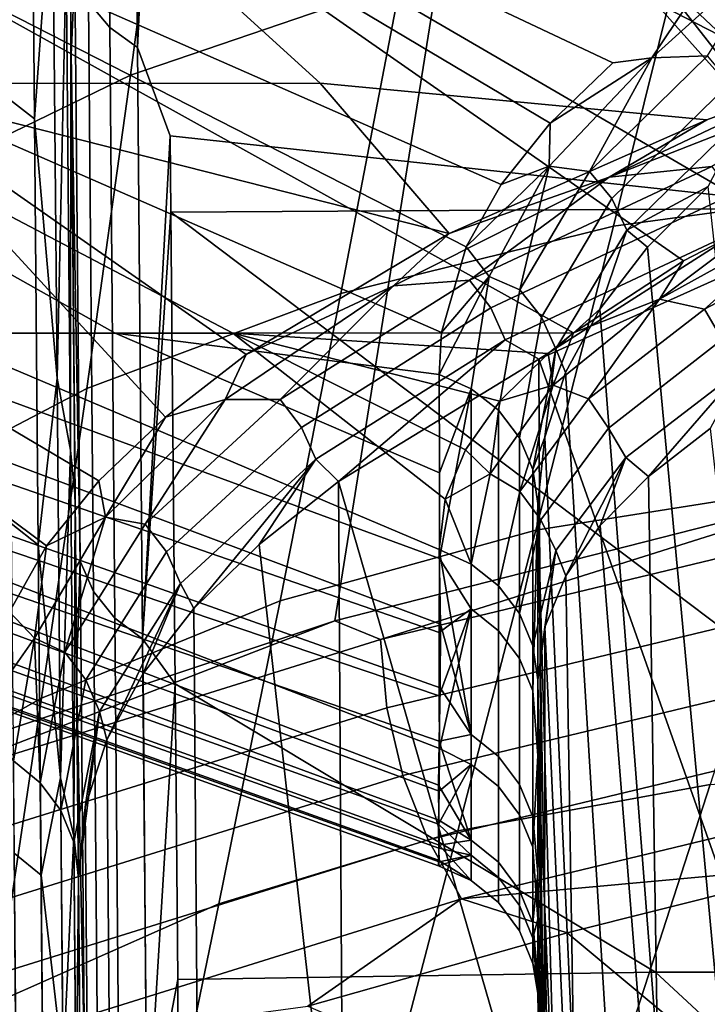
# Model space of a CAD drawing. Header units: metres. Extents: x -109 to 109, y -100 to 76.
# Tile 36 of 256: x -9.504 to -8.532, y -89.317 to -87.925. Entities that reach past the tile are written whole.
import ezdxf

# ---------------------------------------------------------------- set-up
doc = ezdxf.new("R2010")
doc.units = ezdxf.units.M
doc.layers.add('solid_21062310', color=7, linetype='CONTINUOUS')

msp = doc.modelspace()

# ---------------------------------------------------------------- linework, layer by layer
at = {"layer": 'solid_21062310'}
for points in [[(-9.439161, -87.077774, -16.789854), (-9.431338, -87.974602, -17.417768), (-9.440234, -86.956192, -19.35145), (-9.44766, -86.104897, -18.664618)], [(-7.968098, -86.852051, 9.347986), (-8.772734, -86.985115, 8.59461), (-9.058431, -88.775192, 8.958006), (-8.283474, -88.577515, 9.706414)], [(-9.426036, -87.858078, -17.770189), (-9.440234, -86.956192, -19.35145), (-9.431338, -87.974602, -17.417768)], [(-9.376916, -87.93615, -17.809101), (-9.385282, -86.979416, -19.58614), (-9.415374, -86.944489, -19.565636), (-9.407022, -87.899918, -17.791014)], [(-8.345653, -88.191414, -18.033548), (-7.345165, -88.191704, -18.600937), (-8.345965, -86.967918, -20.253744), (-9.298763, -86.974907, -19.698956)], [(-8.772734, -86.985115, 8.59461), (-9.506713, -87.130905, 7.770273), (-9.757933, -89.00798, 8.156564), (-9.058431, -88.775192, 8.958006)], [(-9.337633, -87.964455, -17.823303), (-9.34601, -87.006706, -19.602238), (-9.385282, -86.979416, -19.58614), (-9.376916, -87.93615, -17.809101)], [(-8.345653, -88.191414, -18.033548), (-9.298763, -86.974907, -19.698956), (-9.297698, -87.126419, -19.437717)], [(-8.096681, -87.917282, 6.545381), (-8.386706, -88.012566, 6.086734), (-9.343801, -87.035492, 7.622241), (-9.117661, -86.988365, 7.892621)], [(-9.337633, -87.964455, -17.823303), (-9.297698, -87.126419, -19.437717), (-9.34601, -87.006706, -19.602238)], [(-8.386706, -88.012566, 6.086734), (-9.988896, -87.187904, 6.747822), (-9.343801, -87.035492, 7.622241)], [(-9.431885, -87.910645, -14.845703), (-9.423698, -88.848953, -15.4117), (-9.431338, -87.974602, -17.417768), (-9.439161, -87.077774, -16.789854)], [(-9.337633, -87.964455, -17.823303), (-9.29151, -88.089096, -17.616043), (-8.345653, -88.191414, -18.033548), (-9.297698, -87.126419, -19.437717)], [(-9.732279, -88.014961, 4.857481), (-10.554162, -87.349144, 5.816257), (-9.988896, -87.187904, 6.747822), (-9.079474, -88.014633, 5.493199)], [(-8.532207, -88.066498, 5.829533), (-9.079474, -88.014633, 5.493199), (-9.988896, -87.187904, 6.747822), (-8.386706, -88.012566, 6.086734)], [(-9.527846, -87.300842, -15.894677), (-9.521427, -88.035355, -14.028614), (-9.483369, -88.065208, -14.039288), (-9.489794, -87.329872, -15.907441)], [(-9.489794, -87.329872, -15.907441), (-9.483369, -88.065208, -14.039288), (-9.457675, -87.713028, -15.091027)], [(-9.288481, -87.55558, -28.409615), (-8.884326, -87.429962, -28.727636), (-8.96578, -87.872673, -28.955227), (-9.347584, -88.003334, -28.659636)], [(-10.990571, -87.455231, 2.543747), (-11.496237, -87.455231, 1.68378), (-9.779246, -88.368324, 0.561344), (-9.369199, -88.368324, 1.285559)], [(-11.451565, -87.455231, -10.761018), (-10.939737, -87.455231, -11.617332), (-9.203012, -88.368324, -10.541388), (-9.633246, -88.368324, -9.828979)], [(-10.990571, -87.455231, 2.543747), (-9.369199, -88.368324, 1.285559), (-8.910884, -88.426437, 1.718403), (-8.907517, -88.367058, 1.979462)], [(-8.872712, -88.246239, 2.514522), (-10.420702, -87.455231, 3.362582), (-10.990571, -87.455231, 2.543747), (-8.907517, -88.367058, 1.979462)], [(-10.939737, -87.455231, -11.617332), (-10.364004, -87.455231, -12.432055), (-8.721021, -88.367523, -11.221442), (-9.203012, -88.368324, -10.541388)], [(-8.753789, -88.071075, 3.298586), (-9.789959, -87.455231, 4.135502), (-10.420702, -87.455231, 3.362582), (-8.823099, -88.157944, 2.908586)], [(-8.872712, -88.246239, 2.514522), (-8.823099, -88.157944, 2.908586), (-10.420702, -87.455231, 3.362582)], [(-10.364004, -87.455231, -12.432055), (-9.727729, -87.455231, -13.200427), (-8.565553, -88.265907, -11.808492), (-8.721021, -88.367523, -11.221442)], [(-8.610402, -87.978912, 3.774237), (-8.558875, -87.902, 4.062824), (-9.789959, -87.455231, 4.135502), (-8.665399, -87.985779, 3.683569)], [(-8.753789, -88.071075, 3.298586), (-8.665399, -87.985779, 3.683569), (-9.789959, -87.455231, 4.135502)], [(-9.727729, -87.455231, -13.200427), (-8.44337, -88.202774, -12.176519), (-8.565553, -88.265907, -11.808492)], [(-9.727729, -87.455231, -13.200427), (-9.034628, -87.455231, -13.917959), (-8.303609, -88.141594, -12.536951), (-8.44337, -88.202774, -12.176519)], [(-9.034628, -87.455231, -13.917959), (-7.972259, -88.026184, -13.231175), (-8.303609, -88.141594, -12.536951)], [(-9.034628, -87.455231, -13.917959), (-8.28875, -87.455231, -14.58046), (-7.578054, -87.920357, -13.884516), (-7.972259, -88.026184, -13.231175)], [(-9.69719, -88.17289, -28.344597), (-9.65826, -87.720879, -28.068731), (-9.288481, -87.55558, -28.409615), (-9.347584, -88.003334, -28.659636)], [(-9.483369, -88.065208, -14.039288), (-9.451392, -88.431953, -13.065797), (-9.457675, -87.713028, -15.091027)], [(-9.457675, -87.713028, -15.091027), (-9.451392, -88.431953, -13.065797), (-9.438609, -87.837387, -14.900549)], [(-8.556255, -87.78244, -29.227911), (-8.123804, -87.733673, -29.474493), (-8.257832, -88.161751, -29.690685), (-8.664617, -88.216682, -29.459566)], [(-8.96578, -87.872673, -28.955227), (-8.556255, -87.78244, -29.227911), (-8.664617, -88.216682, -29.459566), (-9.049997, -88.312019, -29.205961)], [(-8.610402, -87.978912, 3.774237), (-8.43444, -87.820099, 4.435245), (-8.558875, -87.902, 4.062824)], [(-8.531335, -87.975914, 3.915072), (-8.43444, -87.820099, 4.435245), (-8.610402, -87.978912, 3.774237)], [(-9.451392, -88.431953, -13.065797), (-9.432525, -88.533546, -12.893186), (-9.438609, -87.837387, -14.900549)], [(-9.438609, -87.837387, -14.900549), (-9.432525, -88.533546, -12.893186), (-9.431885, -87.910645, -14.845703)], [(-9.418758, -88.690613, -15.938161), (-9.426036, -87.858078, -17.770189), (-9.431338, -87.974602, -17.417768)], [(-9.399731, -88.733757, -15.95611), (-9.407022, -87.899918, -17.791014), (-9.426036, -87.858078, -17.770189), (-9.418758, -88.690613, -15.938161)], [(-9.347584, -88.003334, -28.659636), (-8.96578, -87.872673, -28.955227), (-9.049997, -88.312019, -29.205961), (-9.409459, -88.446648, -28.932846)], [(-9.369612, -88.771118, -15.971702), (-9.376916, -87.93615, -17.809101), (-9.407022, -87.899918, -17.791014), (-9.399731, -88.733757, -15.95611)], [(-9.432525, -88.533546, -12.893186), (-9.425853, -88.600792, -12.839675), (-9.431885, -87.910645, -14.845703)], [(-9.425853, -88.600792, -12.839675), (-9.417341, -89.576408, -13.340961), (-9.423698, -88.848953, -15.4117), (-9.431885, -87.910645, -14.845703)], [(-9.33032, -88.800316, -15.983942), (-9.337633, -87.964455, -17.823303), (-9.376916, -87.93615, -17.809101), (-9.369612, -88.771118, -15.971702)], [(-9.33032, -88.800316, -15.983942), (-9.29151, -88.089096, -17.616043), (-9.337633, -87.964455, -17.823303)], [(-9.418758, -88.690613, -15.938161), (-9.431338, -87.974602, -17.417768), (-9.423698, -88.848953, -15.4117)], [(-8.755266, -88.131844, 3.097685), (-8.610402, -87.978912, 3.774237), (-8.753789, -88.071075, 3.298586)], [(-8.698202, -88.139374, 3.195782), (-8.610402, -87.978912, 3.774237), (-8.755266, -88.131844, 3.097685)], [(-8.610402, -87.978912, 3.774237), (-8.665399, -87.985779, 3.683569), (-8.753789, -88.071075, 3.298586)], [(-8.698202, -88.139374, 3.195782), (-8.531335, -87.975914, 3.915072), (-8.610402, -87.978912, 3.774237)], [(-8.666769, -88.177887, 3.198446), (-8.499579, -88.014244, 3.914397), (-8.531335, -87.975914, 3.915072), (-8.698202, -88.139374, 3.195782)], [(-9.466071, -88.669014, 3.04305), (-9.518522, -88.762253, 2.622604), (-10.901893, -88.015694, 3.461278), (-10.340677, -88.01532, 4.179142)], [(-9.297902, -88.48703, 3.872294), (-9.392338, -88.577232, 3.459968), (-10.340677, -88.01532, 4.179142), (-9.732279, -88.014961, 4.857481)], [(-9.392338, -88.577232, 3.459968), (-9.466071, -88.669014, 3.04305), (-10.340677, -88.01532, 4.179142)], [(-9.738791, -88.618996, -28.643414), (-9.69719, -88.17289, -28.344597), (-9.347584, -88.003334, -28.659636), (-9.409459, -88.446648, -28.932846)], [(-8.896652, -88.22718, 5.071804), (-9.732279, -88.014961, 4.857481), (-9.079474, -88.014633, 5.493199)], [(-9.183733, -88.398392, 4.279088), (-9.297902, -88.48703, 3.872294), (-9.732279, -88.014961, 4.857481)], [(-8.896652, -88.22718, 5.071804), (-9.183733, -88.398392, 4.279088), (-9.732279, -88.014961, 4.857481)], [(-8.532207, -88.066498, 5.829533), (-8.896652, -88.22718, 5.071804), (-9.079474, -88.014633, 5.493199)], [(-8.300799, -88.00296, 6.1839), (-8.670715, -88.147667, 5.502871), (-8.386706, -88.012566, 6.086734)], [(-8.525582, -88.132591, 5.706547), (-8.670715, -88.147667, 5.502871), (-8.300799, -88.00296, 6.1839)], [(-8.670715, -88.147667, 5.502871), (-8.532207, -88.066498, 5.829533), (-8.386706, -88.012566, 6.086734)], [(-8.645578, -88.222534, 3.20441), (-8.477672, -88.058807, 3.917933), (-8.499579, -88.014244, 3.914397), (-8.666769, -88.177887, 3.198446)], [(-9.521427, -88.035355, -14.028614), (-9.516166, -88.637238, -12.115644), (-9.478102, -88.667763, -12.124176), (-9.483369, -88.065208, -14.039288)], [(-9.483369, -88.065208, -14.039288), (-9.478102, -88.667763, -12.124176), (-9.451392, -88.431953, -13.065797)], [(-8.670715, -88.147667, 5.502871), (-8.896652, -88.22718, 5.071804), (-8.532207, -88.066498, 5.829533)], [(-8.755266, -88.131844, 3.097685), (-8.753789, -88.071075, 3.298586), (-8.823099, -88.157944, 2.908586)], [(-8.645578, -88.222534, 3.20441), (-8.53035, -88.160629, 3.691289), (-8.477672, -88.058807, 3.917933)], [(-9.33032, -88.800316, -15.983942), (-9.290661, -88.196999, -17.391476), (-9.29151, -88.089096, -17.616043)], [(-9.29151, -88.089096, -17.616043), (-9.290661, -88.196999, -17.391476), (-8.345653, -88.191414, -18.033548)], [(-8.755266, -88.131844, 3.097685), (-8.823099, -88.157944, 2.908586), (-8.872712, -88.246239, 2.514522)], [(-8.840411, -88.288193, 2.412282), (-8.755266, -88.131844, 3.097685), (-8.872712, -88.246239, 2.514522)], [(-8.525582, -88.132591, 5.706547), (-8.868015, -88.293091, 4.963961), (-8.670715, -88.147667, 5.502871)], [(-8.496387, -88.171982, 5.69951), (-8.8381, -88.33239, 4.960219), (-8.868015, -88.293091, 4.963961), (-8.525582, -88.132591, 5.706547)], [(-8.796844, -88.307022, 2.465363), (-8.755266, -88.131844, 3.097685), (-8.840411, -88.288193, 2.412282)], [(-8.796844, -88.307022, 2.465363), (-8.698202, -88.139374, 3.195782), (-8.755266, -88.131844, 3.097685)], [(-8.766094, -88.345726, 2.471203), (-8.666769, -88.177887, 3.198446), (-8.698202, -88.139374, 3.195782), (-8.796844, -88.307022, 2.465363)], [(-8.670715, -88.147667, 5.502871), (-8.975629, -88.301117, 4.792616), (-8.896652, -88.22718, 5.071804)], [(-8.868015, -88.293091, 4.963961), (-8.975629, -88.301117, 4.792616), (-8.670715, -88.147667, 5.502871)], [(-8.664617, -88.216682, -29.459566), (-8.257832, -88.161751, -29.690685), (-8.392968, -88.586357, -29.930077), (-8.774472, -88.647041, -29.714922)], [(-8.645578, -88.222534, 3.20441), (-8.616524, -88.246719, 3.313046), (-8.53035, -88.160629, 3.691289)], [(-8.616524, -88.246719, 3.313046), (-8.51467, -89.341721, 3.572592), (-8.411436, -89.2677, 3.942037), (-8.53035, -88.160629, 3.691289)], [(-8.476192, -88.217194, 5.698433), (-8.817698, -88.377502, 4.961595), (-8.8381, -88.33239, 4.960219), (-8.496387, -88.171982, 5.69951)], [(-8.745901, -88.390488, 2.479388), (-8.645578, -88.222534, 3.20441), (-8.666769, -88.177887, 3.198446), (-8.766094, -88.345726, 2.471203)], [(-7.094765, -89.272301, -16.438559), (-8.345653, -88.191414, -18.033548), (-9.290661, -88.196999, -17.391476), (-7.866903, -89.272049, -15.945252)], [(-9.33032, -88.800316, -15.983942), (-9.284319, -88.864357, -15.882874), (-9.290661, -88.196999, -17.391476)], [(-7.866903, -89.272049, -15.945252), (-9.290661, -88.196999, -17.391476), (-9.284319, -88.864357, -15.882874), (-8.60487, -89.271759, -15.402154)], [(-8.599416, -88.320107, -11.575898), (-8.565553, -88.265907, -11.808492), (-8.44337, -88.202774, -12.176519)], [(-8.599416, -88.320107, -11.575898), (-8.44337, -88.202774, -12.176519), (-8.387796, -88.203232, -12.245234)], [(-8.535904, -88.334503, -11.65845), (-8.599416, -88.320107, -11.575898), (-8.387796, -88.203232, -12.245234)], [(-8.306038, -88.21315, -12.350072), (-8.535904, -88.334503, -11.65845), (-8.387796, -88.203232, -12.245234)], [(-9.049997, -88.312019, -29.205961), (-8.664617, -88.216682, -29.459566), (-8.774472, -88.647041, -29.714922), (-9.135983, -88.746719, -29.4806)], [(-8.476192, -88.217194, 5.698433), (-8.770125, -88.40506, 5.059707), (-8.817698, -88.377502, 4.961595)], [(-8.476192, -88.217194, 5.698433), (-8.412025, -88.243721, 5.804827), (-8.770125, -88.40506, 5.059707)], [(-8.745901, -88.390488, 2.479388), (-8.683986, -88.33445, 2.929853), (-8.645578, -88.222534, 3.20441)], [(-8.645578, -88.222534, 3.20441), (-8.683986, -88.33445, 2.929853), (-8.616524, -88.246719, 3.313046)], [(-8.510787, -88.377083, -11.634272), (-8.535904, -88.334503, -11.65845), (-8.306038, -88.21315, -12.350072), (-8.28589, -88.256607, -12.316084)], [(-8.975629, -88.301117, 4.792616), (-9.183733, -88.398392, 4.279088), (-8.896652, -88.22718, 5.071804)], [(-8.840411, -88.288193, 2.412282), (-8.872712, -88.246239, 2.514522), (-8.907517, -88.367058, 1.979462)], [(-8.409044, -89.428062, 5.789304), (-8.770125, -88.40506, 5.059707), (-8.412025, -88.243721, 5.804827)], [(-8.683986, -88.33445, 2.929853), (-8.599715, -89.41655, 3.197695), (-8.51467, -89.341721, 3.572592), (-8.616524, -88.246719, 3.313046)], [(-8.599416, -88.320107, -11.575898), (-8.721021, -88.367523, -11.221442), (-8.565553, -88.265907, -11.808492)], [(-8.868015, -88.293091, 4.963961), (-9.135778, -88.462234, 4.19352), (-8.975629, -88.301117, 4.792616)], [(-8.8381, -88.33239, 4.960219), (-9.105533, -88.501457, 4.193057), (-9.135778, -88.462234, 4.19352), (-8.868015, -88.293091, 4.963961)], [(-8.840411, -88.288193, 2.412282), (-8.907517, -88.367058, 1.979462), (-8.910884, -88.426437, 1.718403)], [(-8.840411, -88.288193, 2.412282), (-8.910884, -88.426437, 1.718403), (-8.865711, -88.446724, 1.723001)], [(-8.840411, -88.288193, 2.412282), (-8.865711, -88.446724, 1.723001), (-8.827033, -88.477287, 1.729927), (-8.796844, -88.307022, 2.465363)], [(-8.975629, -88.301117, 4.792616), (-9.213552, -88.461845, 4.059165), (-9.183733, -88.398392, 4.279088)], [(-9.135778, -88.462234, 4.19352), (-9.213552, -88.461845, 4.059165), (-8.975629, -88.301117, 4.792616)], [(-8.796844, -88.307022, 2.465363), (-8.827033, -88.477287, 1.729927), (-8.797292, -88.51622, 1.73875), (-8.766094, -88.345726, 2.471203)], [(-9.409459, -88.446648, -28.932846), (-9.049997, -88.312019, -29.205961), (-9.135983, -88.746719, -29.4806), (-9.473269, -88.884232, -29.229862)], [(-8.749953, -88.441711, -10.89152), (-8.721021, -88.367523, -11.221442), (-8.599416, -88.320107, -11.575898)], [(-8.699794, -88.461197, -10.949626), (-8.749953, -88.441711, -10.89152), (-8.599416, -88.320107, -11.575898)], [(-8.535904, -88.334503, -11.65845), (-8.699794, -88.461197, -10.949626), (-8.599416, -88.320107, -11.575898)], [(-8.817698, -88.377502, 4.961595), (-9.085236, -88.546486, 4.196816), (-9.105533, -88.501457, 4.193057), (-8.8381, -88.33239, 4.960219)], [(-8.745901, -88.390488, 2.479388), (-8.732438, -88.424019, 2.542601), (-8.683986, -88.33445, 2.929853)], [(-8.732438, -88.424019, 2.542601), (-8.666283, -89.492813, 2.818062), (-8.599715, -89.41655, 3.197695), (-8.683986, -88.33445, 2.929853)], [(-8.67142, -88.502754, -10.935717), (-8.699794, -88.461197, -10.949626), (-8.535904, -88.334503, -11.65845), (-8.510787, -88.377083, -11.634272)], [(-8.766094, -88.345726, 2.471203), (-8.797292, -88.51622, 1.73875), (-8.77833, -88.561104, 1.748924), (-8.745901, -88.390488, 2.479388)], [(-8.912115, -89.113625, -5.166943), (-8.91203, -89.12159, -4.53913), (-11.00711, -88.368324, -4.235935), (-10.995417, -88.368324, -5.068095)], [(-8.911418, -89.096306, -3.299889), (-10.955914, -88.368324, -3.40527), (-11.00711, -88.368324, -4.235935), (-8.910884, -89.11602, -3.918193)], [(-8.91203, -89.12159, -4.53913), (-8.910884, -89.11602, -3.918193), (-11.00711, -88.368324, -4.235935)], [(-8.910884, -89.092354, -5.788146), (-8.912115, -89.113625, -5.166943), (-10.995417, -88.368324, -5.068095), (-10.920901, -88.368324, -5.896994)], [(-8.911796, -89.062691, -2.676627), (-10.842119, -88.368324, -2.580845), (-10.955914, -88.368324, -3.40527), (-8.911418, -89.096306, -3.299889)], [(-8.911335, -89.057014, -6.405861), (-8.910884, -89.092354, -5.788146), (-10.920901, -88.368324, -5.896994), (-10.783988, -88.368324, -6.717896)], [(-8.910884, -89.015945, -2.0576), (-10.666378, -88.368324, -1.76737), (-10.842119, -88.368324, -2.580845), (-8.911796, -89.062691, -2.676627)], [(-8.911933, -89.007576, -7.027848), (-8.911335, -89.057014, -6.405861), (-10.783988, -88.368324, -6.717896), (-10.585459, -88.368324, -7.526112)], [(-8.910501, -88.955673, -1.442413), (-10.429694, -88.368324, -0.969494), (-10.666378, -88.368324, -1.76737), (-8.910884, -89.015945, -2.0576)], [(-8.909464, -88.869705, -8.259192), (-8.910884, -88.945175, -7.645951), (-10.585459, -88.368324, -7.526112), (-10.32645, -88.368324, -8.317022)], [(-8.910884, -88.945175, -7.645951), (-8.911933, -89.007576, -7.027848), (-10.585459, -88.368324, -7.526112)], [(-8.910884, -88.791634, -0.199598), (-10.133419, -88.368324, -0.191775), (-10.429694, -88.368324, -0.969494), (-8.910816, -88.880951, -0.823187)], [(-8.910501, -88.955673, -1.442413), (-8.910816, -88.880951, -0.823187), (-10.429694, -88.368324, -0.969494)], [(-8.909249, -88.779732, -8.874843), (-8.909464, -88.869705, -8.259192), (-10.32645, -88.368324, -8.317022), (-10.00844, -88.368324, -9.08611)], [(-8.910722, -88.687004, 0.429947), (-9.779246, -88.368324, 0.561344), (-10.133419, -88.368324, -0.191775), (-8.910884, -88.791634, -0.199598)], [(-10.00844, -88.368324, -9.08611), (-9.633246, -88.368324, -9.828979), (-8.910884, -88.674271, -9.495506), (-8.909249, -88.779732, -8.874843)], [(-8.910735, -88.565689, 1.068694), (-9.369199, -88.368324, 1.285559), (-9.779246, -88.368324, 0.561344), (-8.910722, -88.687004, 0.429947)], [(-9.633246, -88.368324, -9.828979), (-9.203012, -88.368324, -10.541388), (-8.902422, -88.60318, -9.888289), (-8.910884, -88.674271, -9.495506)], [(-8.910735, -88.565689, 1.068694), (-8.910884, -88.426437, 1.718403), (-9.369199, -88.368324, 1.285559)], [(-9.203012, -88.368324, -10.541388), (-8.721021, -88.367523, -11.221442), (-8.756962, -88.396782, -11.05348)], [(-9.203012, -88.368324, -10.541388), (-8.873653, -88.53315, -10.279638), (-8.902422, -88.60318, -9.888289)], [(-9.203012, -88.368324, -10.541388), (-8.825006, -88.46431, -10.668402), (-8.873653, -88.53315, -10.279638)], [(-9.203012, -88.368324, -10.541388), (-8.756962, -88.396782, -11.05348), (-8.825006, -88.46431, -10.668402)], [(-8.817698, -88.377502, 4.961595), (-9.053292, -88.577888, 4.280071), (-9.085236, -88.546486, 4.196816)], [(-8.817698, -88.377502, 4.961595), (-8.770125, -88.40506, 5.059707), (-9.053292, -88.577888, 4.280071)], [(-8.749953, -88.441711, -10.89152), (-8.756962, -88.396782, -11.05348), (-8.721021, -88.367523, -11.221442)], [(-8.67142, -88.502754, -10.935717), (-8.510787, -88.377083, -11.634272), (-8.480909, -88.416611, -11.666259), (-8.646832, -88.54406, -10.960357)], [(-8.745901, -88.390488, 2.479388), (-8.77833, -88.561104, 1.748924), (-8.761621, -88.515495, 2.152246)], [(-8.745901, -88.390488, 2.479388), (-8.761621, -88.515495, 2.152246), (-8.732438, -88.424019, 2.542601)], [(-9.213552, -88.461845, 4.059165), (-9.297902, -88.48703, 3.872294), (-9.183733, -88.398392, 4.279088)], [(-8.764937, -89.575127, 5.046347), (-9.053292, -88.577888, 4.280071), (-8.770125, -88.40506, 5.059707)], [(-8.749953, -88.441711, -10.89152), (-8.825006, -88.46431, -10.668402), (-8.756962, -88.396782, -11.05348)], [(-8.449439, -89.475197, 5.707959), (-8.764937, -89.575127, 5.046347), (-8.770125, -88.40506, 5.059707), (-8.409044, -89.428062, 5.789304)], [(-8.646832, -88.54406, -10.960357), (-8.480909, -88.416611, -11.666259), (-8.614856, -88.570839, -11.083454)], [(-8.480909, -88.416611, -11.666259), (-8.527683, -88.502838, -11.462367), (-8.614856, -88.570839, -11.083454)], [(-9.478102, -88.667763, -12.124176), (-9.44645, -88.997108, -10.992386), (-9.451392, -88.431953, -13.065797)], [(-9.451392, -88.431953, -13.065797), (-9.44645, -88.997108, -10.992386), (-9.432525, -88.533546, -12.893186)], [(-8.865711, -88.446724, 1.723001), (-8.910884, -88.426437, 1.718403), (-8.910735, -88.565689, 1.068694)], [(-8.761621, -88.515495, 2.152246), (-8.714096, -89.570694, 2.434578), (-8.666283, -89.492813, 2.818062), (-8.732438, -88.424019, 2.542601)], [(-9.782373, -89.057961, -28.965639), (-9.738791, -88.618996, -28.643414), (-9.409459, -88.446648, -28.932846), (-9.473269, -88.884232, -29.229862)], [(-8.865711, -88.446724, 1.723001), (-8.910735, -88.565689, 1.068694), (-8.910722, -88.687004, 0.429947)], [(-8.865711, -88.758209, 0.139174), (-8.865711, -88.446724, 1.723001), (-8.910722, -88.687004, 0.429947)], [(-8.827033, -88.789124, 0.144337), (-8.827033, -88.477287, 1.729927), (-8.865711, -88.446724, 1.723001), (-8.865711, -88.758209, 0.139174)], [(-8.838792, -88.566948, -10.197506), (-8.825006, -88.46431, -10.668402), (-8.749953, -88.441711, -10.89152)], [(-8.796938, -88.591957, -10.229723), (-8.838792, -88.566948, -10.197506), (-8.749953, -88.441711, -10.89152)], [(-8.699794, -88.461197, -10.949626), (-8.796938, -88.591957, -10.229723), (-8.749953, -88.441711, -10.89152)], [(-8.767028, -88.632408, -10.226311), (-8.796938, -88.591957, -10.229723), (-8.699794, -88.461197, -10.949626), (-8.67142, -88.502754, -10.935717)], [(-9.213552, -88.461845, 4.059165), (-9.383011, -88.628403, 3.308592), (-9.297902, -88.48703, 3.872294)], [(-9.326955, -88.638275, 3.40245), (-9.383011, -88.628403, 3.308592), (-9.213552, -88.461845, 4.059165)], [(-9.135778, -88.462234, 4.19352), (-9.326955, -88.638275, 3.40245), (-9.213552, -88.461845, 4.059165)], [(-9.105533, -88.501457, 4.193057), (-9.296749, -88.677437, 3.405205), (-9.326955, -88.638275, 3.40245), (-9.135778, -88.462234, 4.19352)], [(-8.838792, -88.566948, -10.197506), (-8.873653, -88.53315, -10.279638), (-8.825006, -88.46431, -10.668402)], [(-9.383011, -88.628403, 3.308592), (-9.392338, -88.577232, 3.459968), (-9.297902, -88.48703, 3.872294)], [(-8.797292, -88.828491, 0.150913), (-8.797292, -88.51622, 1.73875), (-8.827033, -88.477287, 1.729927), (-8.827033, -88.789124, 0.144337)], [(-9.085236, -88.546486, 4.196816), (-9.276847, -88.722397, 3.411239), (-9.296749, -88.677437, 3.405205), (-9.105533, -88.501457, 4.193057)], [(-8.767028, -88.632408, -10.226311), (-8.67142, -88.502754, -10.935717), (-8.646832, -88.54406, -10.960357), (-8.746099, -88.675652, -10.242938)], [(-8.614856, -88.570839, -11.083454), (-8.527683, -88.502838, -11.462367), (-8.404909, -89.601051, -11.725029), (-8.596933, -89.717712, -10.976089)], [(-8.77833, -88.873894, 0.158496), (-8.77833, -88.561104, 1.748924), (-8.797292, -88.51622, 1.73875), (-8.797292, -88.828491, 0.150913)], [(-8.761621, -88.515495, 2.152246), (-8.77833, -88.561104, 1.748924), (-8.771327, -88.608978, 1.759763)], [(-8.714096, -89.570694, 2.434578), (-8.761621, -88.515495, 2.152246), (-8.771327, -88.608978, 1.759763), (-8.74292, -89.650269, 2.048182)], [(-9.44645, -88.997108, -10.992386), (-9.427752, -89.07933, -10.839827), (-9.432525, -88.533546, -12.893186)], [(-9.432525, -88.533546, -12.893186), (-9.427752, -89.07933, -10.839827), (-9.425853, -88.600792, -12.839675)], [(-8.838792, -88.566948, -10.197506), (-8.902422, -88.60318, -9.888289), (-8.873653, -88.53315, -10.279638)], [(-8.746099, -88.675652, -10.242938), (-8.646832, -88.54406, -10.960357), (-8.732033, -88.711205, -10.312022)], [(-8.646832, -88.54406, -10.960357), (-8.683065, -88.640198, -10.699712), (-8.732033, -88.711205, -10.312022)], [(-8.646832, -88.54406, -10.960357), (-8.614856, -88.570839, -11.083454), (-8.683065, -88.640198, -10.699712)], [(-9.085236, -88.546486, 4.196816), (-9.257753, -88.757492, 3.474409), (-9.276847, -88.722397, 3.411239)], [(-9.085236, -88.546486, 4.196816), (-9.165552, -88.667122, 3.879947), (-9.257753, -88.757492, 3.474409)], [(-9.085236, -88.546486, 4.196816), (-9.053292, -88.577888, 4.280071), (-9.165552, -88.667122, 3.879947)], [(-8.838792, -88.566948, -10.197506), (-8.865711, -88.69474, -9.499203), (-8.902422, -88.60318, -9.888289)], [(-8.796938, -88.591957, -10.229723), (-8.827033, -88.725578, -9.504772), (-8.865711, -88.69474, -9.499203), (-8.838792, -88.566948, -10.197506)], [(-8.77833, -88.873894, 0.158496), (-8.771327, -88.608978, 1.759763), (-8.77833, -88.561104, 1.748924)], [(-8.683065, -88.640198, -10.699712), (-8.614856, -88.570839, -11.083454), (-8.596933, -89.717712, -10.976089)], [(-9.383011, -88.628403, 3.308592), (-9.466071, -88.669014, 3.04305), (-9.392338, -88.577232, 3.459968)], [(-9.046183, -89.732628, 4.269552), (-9.165552, -88.667122, 3.879947), (-9.053292, -88.577888, 4.280071)], [(-8.993731, -88.801552, 9.039401), (-8.283474, -88.577515, 9.706414), (-9.058431, -88.775192, 8.958006)], [(-8.791247, -89.624893, 4.97407), (-9.046183, -89.732628, 4.269552), (-9.053292, -88.577888, 4.280071), (-8.764937, -89.575127, 5.046347)], [(-8.222459, -88.615883, 9.775487), (-8.283474, -88.577515, 9.706414), (-8.993731, -88.801552, 9.039401)], [(-8.774472, -88.647041, -29.714922), (-8.392968, -88.586357, -29.930077), (-8.527938, -89.006294, -30.193605), (-8.884664, -89.072166, -29.994797)], [(-8.767028, -88.632408, -10.226311), (-8.797292, -88.764862, -9.511867), (-8.827033, -88.725578, -9.504772), (-8.796938, -88.591957, -10.229723)], [(-9.427752, -89.07933, -10.839827), (-9.421144, -89.13929, -10.79493), (-9.425853, -88.600792, -12.839675)], [(-9.421144, -89.13929, -10.79493), (-9.412346, -90.147682, -11.229376), (-9.417341, -89.576408, -13.340961), (-9.425853, -88.600792, -12.839675)], [(-8.865711, -88.69474, -9.499203), (-8.910884, -88.674271, -9.495506), (-8.902422, -88.60318, -9.888289)], [(-8.77833, -88.873894, 0.158496), (-8.771327, -88.965622, -0.100585), (-8.771327, -88.608978, 1.759763)], [(-8.761944, -89.170906, 1.709876), (-8.771327, -88.608978, 1.759763), (-8.771327, -88.965622, -0.100585)], [(-8.74292, -89.650269, 2.048182), (-8.771327, -88.608978, 1.759763), (-8.761944, -89.170906, 1.709876)], [(-9.383011, -88.628403, 3.308592), (-9.483044, -88.799332, 2.547007), (-9.466071, -88.669014, 3.04305)], [(-9.440278, -88.819473, 2.59803), (-9.483044, -88.799332, 2.547007), (-9.383011, -88.628403, 3.308592)], [(-9.326955, -88.638275, 3.40245), (-9.440278, -88.819473, 2.59803), (-9.383011, -88.628403, 3.308592)], [(-8.222459, -88.615883, 9.775487), (-8.993731, -88.801552, 9.039401), (-8.984909, -88.897926, 9.057091), (-8.214526, -88.712769, 9.790649)], [(-9.516166, -88.637238, -12.115644), (-9.512088, -89.103531, -10.165183), (-9.474019, -89.134575, -10.171531), (-9.478102, -88.667763, -12.124176)], [(-9.296749, -88.677437, 3.405205), (-9.41046, -88.858589, 2.603902), (-9.440278, -88.819473, 2.59803), (-9.326955, -88.638275, 3.40245)], [(-8.746099, -88.675652, -10.242938), (-8.77833, -88.810158, -9.520047), (-8.797292, -88.764862, -9.511867), (-8.767028, -88.632408, -10.226311)], [(-8.732033, -88.711205, -10.312022), (-8.683065, -88.640198, -10.699712), (-8.596933, -89.717712, -10.976089), (-8.713432, -89.839203, -10.208728)], [(-9.135983, -88.746719, -29.4806), (-8.774472, -88.647041, -29.714922), (-8.884664, -89.072166, -29.994797), (-9.222703, -89.175346, -29.779831)], [(-9.483044, -88.799332, 2.547007), (-9.518522, -88.762253, 2.622604), (-9.466071, -88.669014, 3.04305)], [(-9.478102, -88.667763, -12.124176), (-9.474019, -89.134575, -10.171531), (-9.44645, -88.997108, -10.992386)], [(-9.046183, -89.732628, 4.269552), (-9.249191, -89.89637, 3.467214), (-9.257753, -88.757492, 3.474409), (-9.165552, -88.667122, 3.879947)], [(-9.276847, -88.722397, 3.411239), (-9.39121, -88.903488, 2.612071), (-9.41046, -88.858589, 2.603902), (-9.296749, -88.677437, 3.405205)], [(-8.865711, -88.935951, -7.903161), (-8.909249, -88.779732, -8.874843), (-8.910884, -88.674271, -9.495506)], [(-8.865711, -88.69474, -9.499203), (-8.865711, -88.935951, -7.903161), (-8.910884, -88.674271, -9.495506)], [(-8.746099, -88.675652, -10.242938), (-8.771327, -88.858467, -9.528722), (-8.77833, -88.810158, -9.520047)], [(-8.746099, -88.675652, -10.242938), (-8.761517, -88.783928, -9.921362), (-8.771327, -88.858467, -9.528722)], [(-8.746099, -88.675652, -10.242938), (-8.732033, -88.711205, -10.312022), (-8.761517, -88.783928, -9.921362)], [(-9.412574, -89.397972, -14.054255), (-9.418758, -88.690613, -15.938161), (-9.423698, -88.848953, -15.4117)], [(-9.393533, -89.442223, -14.069248), (-9.399731, -88.733757, -15.95611), (-9.418758, -88.690613, -15.938161), (-9.412574, -89.397972, -14.054255)], [(-8.865711, -88.758209, 0.139174), (-8.910722, -88.687004, 0.429947), (-8.910884, -88.791634, -0.199598)], [(-8.827033, -88.725578, -9.504772), (-8.827033, -88.967056, -7.906953), (-8.865711, -88.935951, -7.903161), (-8.865711, -88.69474, -9.499203)], [(-8.761517, -88.783928, -9.921362), (-8.732033, -88.711205, -10.312022), (-8.713432, -89.839203, -10.208728)], [(-9.276847, -88.722397, 3.411239), (-9.380938, -88.943199, 2.650787), (-9.39121, -88.903488, 2.612071)], [(-9.276847, -88.722397, 3.411239), (-9.329629, -88.849495, 3.064357), (-9.380938, -88.943199, 2.650787)], [(-9.276847, -88.722397, 3.411239), (-9.257753, -88.757492, 3.474409), (-9.329629, -88.849495, 3.064357)], [(-8.214526, -88.712769, 9.790649), (-8.984909, -88.897926, 9.057091), (-8.962259, -88.993576, 9.061251), (-8.193939, -88.808975, 9.791176)], [(-8.797292, -88.764862, -9.511867), (-8.797292, -89.006683, -7.911784), (-8.827033, -88.967056, -7.906953), (-8.827033, -88.725578, -9.504772)], [(-9.363403, -89.480545, -14.082271), (-9.369612, -88.771118, -15.971702), (-9.399731, -88.733757, -15.95611), (-9.393533, -89.442223, -14.069248)], [(-9.473269, -88.884232, -29.229862), (-9.135983, -88.746719, -29.4806), (-9.222703, -89.175346, -29.779831), (-9.538099, -89.314636, -29.551229)], [(-9.483044, -88.799332, 2.547007), (-9.55619, -88.903084, 1.993882), (-9.518522, -88.762253, 2.622604)], [(-9.320553, -89.980263, 3.058972), (-9.329629, -88.849495, 3.064357), (-9.257753, -88.757492, 3.474409), (-9.249191, -89.89637, 3.467214)], [(-8.865711, -88.758209, 0.139174), (-8.910884, -88.791634, -0.199598), (-8.910816, -88.880951, -0.823187)], [(-8.865711, -88.758209, 0.139174), (-8.910816, -88.880951, -0.823187), (-8.910501, -88.955673, -1.442413)], [(-8.865711, -88.978386, -1.459907), (-8.865711, -88.758209, 0.139174), (-8.910501, -88.955673, -1.442413)], [(-8.827033, -89.009537, -1.456524), (-8.827033, -88.789124, 0.144337), (-8.865711, -88.758209, 0.139174), (-8.865711, -88.978386, -1.459907)], [(-8.77833, -88.810158, -9.520047), (-8.77833, -89.052376, -7.917354), (-8.797292, -89.006683, -7.911784), (-8.797292, -88.764862, -9.511867)], [(-9.695752, -89.020737, 8.244999), (-9.058431, -88.775192, 8.958006), (-9.757933, -89.00798, 8.156564)], [(-8.993731, -88.801552, 9.039401), (-9.058431, -88.775192, 8.958006), (-9.695752, -89.020737, 8.244999)], [(-9.324102, -89.510498, -14.092495), (-9.33032, -88.800316, -15.983942), (-9.369612, -88.771118, -15.971702), (-9.363403, -89.480545, -14.082271)], [(-8.865711, -88.935951, -7.903161), (-8.909464, -88.869705, -8.259192), (-8.909249, -88.779732, -8.874843)], [(-8.797292, -89.049225, -1.452216), (-8.797292, -88.828491, 0.150913), (-8.827033, -88.789124, 0.144337), (-8.827033, -89.009537, -1.456524)], [(-8.761517, -88.783928, -9.921362), (-8.761945, -89.413155, -9.479607), (-8.771327, -88.858467, -9.528722)], [(-8.713432, -89.839203, -10.208728), (-8.752565, -89.966949, -9.430378), (-8.761945, -89.413155, -9.479607), (-8.761517, -88.783928, -9.921362)], [(-8.993731, -88.801552, 9.039401), (-9.695752, -89.020737, 8.244999), (-9.686056, -89.116478, 8.265476), (-8.984909, -88.897926, 9.057091)], [(-9.483044, -88.799332, 2.547007), (-9.513171, -88.973198, 1.780463), (-9.55619, -88.903084, 1.993882)], [(-9.483044, -88.799332, 2.547007), (-9.475102, -89.004097, 1.787493), (-9.513171, -88.973198, 1.780463)], [(-9.440278, -88.819473, 2.59803), (-9.475102, -89.004097, 1.787493), (-9.483044, -88.799332, 2.547007)], [(-9.324102, -89.510498, -14.092495), (-9.284319, -88.864357, -15.882874), (-9.33032, -88.800316, -15.983942)], [(-8.193939, -88.808975, 9.791176), (-8.962259, -88.993576, 9.061251), (-8.926659, -89.084801, 9.051721), (-8.161495, -88.900772, 9.777047)], [(-9.41046, -88.858589, 2.603902), (-9.445991, -89.043182, 1.796347), (-9.475102, -89.004097, 1.787493), (-9.440278, -88.819473, 2.59803)], [(-8.77833, -89.052376, -7.917354), (-8.77833, -88.810158, -9.520047), (-8.771327, -88.858467, -9.528722), (-8.771327, -89.132568, -7.654465)], [(-8.77833, -89.094978, -1.447248), (-8.77833, -88.873894, 0.158496), (-8.797292, -88.828491, 0.150913), (-8.797292, -89.049225, -1.452216)], [(-9.412574, -89.397972, -14.054255), (-9.423698, -88.848953, -15.4117), (-9.417341, -89.576408, -13.340961)], [(-9.3715, -90.065735, 2.647309), (-9.380938, -88.943199, 2.650787), (-9.329629, -88.849495, 3.064357), (-9.320553, -89.980263, 3.058972)], [(-9.39121, -88.903488, 2.612071), (-9.427619, -89.088051, 1.806483), (-9.445991, -89.043182, 1.796347), (-9.41046, -88.858589, 2.603902)], [(-9.324102, -89.510498, -14.092495), (-9.280709, -89.282097, -14.804753), (-9.284319, -88.864357, -15.882874)], [(-9.280709, -89.282097, -14.804753), (-8.60487, -89.271759, -15.402154), (-9.284319, -88.864357, -15.882874)], [(-8.771327, -89.132568, -7.654465), (-8.771327, -88.858467, -9.528722), (-8.761945, -89.413155, -9.479607), (-8.752565, -90.133362, -8.327002)], [(-8.865711, -88.935951, -7.903161), (-8.910884, -88.945175, -7.645951), (-8.909464, -88.869705, -8.259192)], [(-8.77833, -89.094978, -1.447248), (-8.771327, -88.965622, -0.100585), (-8.77833, -88.873894, 0.158496)], [(-9.827154, -89.488396, -29.311666), (-9.782373, -89.057961, -28.965639), (-9.473269, -88.884232, -29.229862), (-9.538099, -89.314636, -29.551229)], [(-8.984909, -88.897926, 9.057091), (-9.686056, -89.116478, 8.265476), (-9.661465, -89.211395, 8.273615), (-8.962259, -88.993576, 9.061251)], [(-9.39121, -88.903488, 2.612071), (-9.421118, -89.135757, 1.817234), (-9.427619, -89.088051, 1.806483)], [(-9.39121, -88.903488, 2.612071), (-9.411482, -89.038628, 2.234732), (-9.421118, -89.135757, 1.817234)], [(-9.39121, -88.903488, 2.612071), (-9.380938, -88.943199, 2.650787), (-9.411482, -89.038628, 2.234732)], [(-8.161495, -88.900772, 9.777047), (-8.926659, -89.084801, 9.051721), (-8.879485, -89.16806, 9.02887), (-8.118451, -88.984619, 9.74881)], [(-9.40185, -90.152771, 2.233245), (-9.411482, -89.038628, 2.234732), (-9.380938, -88.943199, 2.650787), (-9.3715, -90.065735, 2.647309)], [(-8.865711, -89.085258, -6.295915), (-8.911933, -89.007576, -7.027848), (-8.910884, -88.945175, -7.645951)], [(-8.865711, -88.935951, -7.903161), (-8.865711, -89.085258, -6.295915), (-8.910884, -88.945175, -7.645951)], [(-8.827033, -88.967056, -7.906953), (-8.827033, -89.116531, -6.297917), (-8.865711, -89.085258, -6.295915), (-8.865711, -88.935951, -7.903161)], [(-8.865711, -88.978386, -1.459907), (-8.910501, -88.955673, -1.442413), (-8.910884, -89.015945, -2.0576)], [(-9.509938, -89.344688, -0.190254), (-9.513171, -88.973198, 1.780463), (-9.475102, -89.004097, 1.787493), (-9.471867, -89.376007, -0.185431)], [(-8.797292, -89.006683, -7.911784), (-8.797292, -89.156372, -6.300468), (-8.827033, -89.116531, -6.297917), (-8.827033, -88.967056, -7.906953)], [(-8.77833, -89.094978, -1.447248), (-8.771327, -89.197052, -1.980624), (-8.771327, -88.965622, -0.100585)], [(-8.761944, -89.170906, 1.709876), (-8.771327, -88.965622, -0.100585), (-8.752565, -89.944679, 0.564551), (-8.752565, -89.731628, 1.659828)], [(-8.771327, -88.965622, -0.100585), (-8.752565, -90.116005, -0.53806), (-8.752565, -89.944679, 0.564551)], [(-8.771327, -88.965622, -0.100585), (-8.771327, -89.197052, -1.980624), (-8.752565, -90.245338, -1.646416), (-8.752565, -90.116005, -0.53806)], [(-8.865711, -88.978386, -1.459907), (-8.910884, -89.015945, -2.0576), (-8.911796, -89.062691, -2.676627)], [(-8.865711, -89.106514, -3.06898), (-8.865711, -88.978386, -1.459907), (-8.911796, -89.062691, -2.676627)], [(-8.118451, -88.984619, 9.74881), (-8.879485, -89.16806, 9.02887), (-8.342801, -89.119354, 9.459823)], [(-8.827033, -89.13781, -3.067389), (-8.827033, -89.009537, -1.456524), (-8.865711, -88.978386, -1.459907), (-8.865711, -89.106514, -3.06898)], [(-8.527938, -89.006294, -30.193605), (-8.156701, -88.978485, -30.373924), (-8.315411, -89.386116, -30.648777), (-8.661574, -89.420303, -30.48218)], [(-8.962259, -88.993576, 9.061251), (-9.661465, -89.211395, 8.273615), (-9.622932, -89.301804, 8.2691), (-8.926659, -89.084801, 9.051721)], [(-9.471867, -89.376007, -0.185431), (-9.475102, -89.004097, 1.787493), (-9.445991, -89.043182, 1.796347), (-9.442571, -89.436172, -0.316471)], [(-9.474019, -89.134575, -10.171531), (-9.442879, -89.405312, -8.882454), (-9.44645, -88.997108, -10.992386)], [(-9.44645, -88.997108, -10.992386), (-9.442879, -89.405312, -8.882454), (-9.427752, -89.07933, -10.839827)], [(-8.884664, -89.072166, -29.994797), (-8.527938, -89.006294, -30.193605), (-8.661574, -89.420303, -30.48218), (-8.994151, -89.490715, -30.299973)], [(-8.865711, -89.085258, -6.295915), (-8.911335, -89.057014, -6.405861), (-8.911933, -89.007576, -7.027848)], [(-8.797292, -89.177673, -3.065363), (-8.797292, -89.049225, -1.452216), (-8.827033, -89.009537, -1.456524), (-8.827033, -89.13781, -3.067389)], [(-8.77833, -89.052376, -7.917354), (-8.77833, -89.202301, -6.30341), (-8.797292, -89.156372, -6.300468), (-8.797292, -89.006683, -7.911784)], [(-9.442571, -89.436172, -0.316471), (-9.445991, -89.043182, 1.796347), (-9.427619, -89.088051, 1.806483), (-9.424229, -89.477592, -0.282161)], [(-9.40185, -90.152771, 2.233245), (-9.411469, -90.241379, 1.81781), (-9.421118, -89.135757, 1.817234), (-9.411482, -89.038628, 2.234732)], [(-8.865711, -89.085258, -6.295915), (-8.910884, -89.092354, -5.788146), (-8.911335, -89.057014, -6.405861)], [(-8.77833, -89.22364, -3.063027), (-8.77833, -89.094978, -1.447248), (-8.797292, -89.049225, -1.452216), (-8.797292, -89.177673, -3.065363)], [(-8.77833, -89.052376, -7.917354), (-8.771327, -89.132568, -7.654465), (-8.77833, -89.202301, -6.30341)], [(-9.222703, -89.175346, -29.779831), (-8.884664, -89.072166, -29.994797), (-8.994151, -89.490715, -30.299973), (-9.309249, -89.596519, -30.104294)], [(-8.865711, -89.106514, -3.06898), (-8.911796, -89.062691, -2.676627), (-8.911418, -89.096306, -3.299889)], [(-8.926659, -89.084801, 9.051721), (-9.622932, -89.301804, 8.2691), (-9.571949, -89.384216, 8.252106), (-8.879485, -89.16806, 9.02887)], [(-9.442879, -89.405312, -8.882454), (-9.424318, -89.471756, -8.751721), (-9.427752, -89.07933, -10.839827)], [(-9.427752, -89.07933, -10.839827), (-9.424318, -89.471756, -8.751721), (-9.421144, -89.13929, -10.79493)], [(-9.424229, -89.477592, -0.282161), (-9.427619, -89.088051, 1.806483), (-9.421118, -89.135757, 1.817234), (-9.417728, -89.525169, -0.273227)], [(-8.865711, -89.085258, -6.295915), (-8.865711, -89.142174, -4.682752), (-8.910884, -89.092354, -5.788146)], [(-8.827033, -89.116531, -6.297917), (-8.827033, -89.173515, -4.682958), (-8.865711, -89.142174, -4.682752), (-8.865711, -89.085258, -6.295915)], [(-8.865711, -89.142174, -4.682752), (-8.912115, -89.113625, -5.166943), (-8.910884, -89.092354, -5.788146)], [(-8.865711, -89.106514, -3.06898), (-8.911418, -89.096306, -3.299889), (-8.910884, -89.11602, -3.918193)], [(-8.77833, -89.22364, -3.063027), (-8.771327, -89.197052, -1.980624), (-8.77833, -89.094978, -1.447248)], [(-9.512088, -89.103531, -10.165183), (-9.509213, -89.431938, -8.186829), (-9.471141, -89.463348, -8.190961), (-9.474019, -89.134575, -10.171531)], [(-8.865711, -89.142174, -4.682752), (-8.91203, -89.12159, -4.53913), (-8.912115, -89.113625, -5.166943)], [(-8.865711, -89.106514, -3.06898), (-8.910884, -89.11602, -3.918193), (-8.91203, -89.12159, -4.53913)], [(-8.865711, -89.142174, -4.682752), (-8.865711, -89.106514, -3.06898), (-8.91203, -89.12159, -4.53913)], [(-8.827033, -89.173515, -4.682958), (-8.827033, -89.13781, -3.067389), (-8.865711, -89.106514, -3.06898), (-8.865711, -89.142174, -4.682752)], [(-8.879485, -89.16806, 9.02887), (-8.730163, -89.216171, 9.086293), (-8.342801, -89.119354, 9.459823)], [(-8.797292, -89.156372, -6.300468), (-8.797292, -89.213432, -4.683221), (-8.827033, -89.173515, -4.682958), (-8.827033, -89.116531, -6.297917)], [(-8.342801, -89.119354, 9.459823), (-8.730163, -89.216171, 9.086293), (-8.075777, -89.761444, 8.814212)], [(-9.474019, -89.134575, -10.171531), (-9.471141, -89.463348, -8.190961), (-9.442879, -89.405312, -8.882454)], [(-9.424318, -89.471756, -8.751721), (-9.417748, -89.527306, -8.708755), (-9.421144, -89.13929, -10.79493)], [(-9.417748, -89.527306, -8.708755), (-9.408703, -90.563972, -9.074148), (-9.412346, -90.147682, -11.229376), (-9.421144, -89.13929, -10.79493)], [(-9.417728, -89.525169, -0.273227), (-9.421118, -89.135757, 1.817234), (-9.411469, -90.241379, 1.81781), (-9.408114, -90.626884, -0.34783)], [(-8.797292, -89.213432, -4.683221), (-8.797292, -89.177673, -3.065363), (-8.827033, -89.13781, -3.067389), (-8.827033, -89.173515, -4.682958)], [(-8.77833, -89.202301, -6.30341), (-8.771327, -89.132568, -7.654465), (-8.771327, -89.280716, -5.766055)], [(-8.771327, -89.280716, -5.766055), (-8.771327, -89.132568, -7.654465), (-8.752565, -90.257759, -7.218079), (-8.752565, -90.339958, -6.105207)], [(-8.771327, -89.132568, -7.654465), (-8.752565, -90.133362, -8.327002), (-8.752565, -90.257759, -7.218079)], [(-8.77833, -89.202301, -6.30341), (-8.77833, -89.25946, -4.683524), (-8.797292, -89.213432, -4.683221), (-8.797292, -89.156372, -6.300468)], [(-8.879485, -89.16806, 9.02887), (-9.571949, -89.384216, 8.252106), (-9.096684, -89.320045, 8.701366)], [(-8.879485, -89.16806, 9.02887), (-9.096684, -89.320045, 8.701366), (-8.730163, -89.216171, 9.086293)], [(-8.74292, -89.650269, 2.048182), (-8.761944, -89.170906, 1.709876), (-8.752565, -89.731628, 1.659828)], [(-9.538099, -89.314636, -29.551229), (-9.222703, -89.175346, -29.779831), (-9.309249, -89.596519, -30.104294), (-9.603177, -89.736511, -29.897442)], [(-8.77833, -89.25946, -4.683524), (-8.77833, -89.22364, -3.063027), (-8.797292, -89.177673, -3.065363), (-8.797292, -89.213432, -4.683221)], [(-8.77833, -89.22364, -3.063027), (-8.771327, -89.302246, -3.871942), (-8.771327, -89.197052, -1.980624)], [(-8.771327, -89.197052, -1.980624), (-8.752565, -90.332504, -2.758928), (-8.752565, -90.245338, -1.646416)], [(-8.771327, -89.197052, -1.980624), (-8.771327, -89.302246, -3.871942), (-8.752565, -90.377365, -3.874003), (-8.752565, -90.332504, -2.758928)], [(-8.77833, -89.202301, -6.30341), (-8.771327, -89.280716, -5.766055), (-8.77833, -89.25946, -4.683524)], [(-8.730163, -89.216171, 9.086293), (-9.096684, -89.320045, 8.701366), (-8.075777, -89.761444, 8.814212)], [(-8.77833, -89.25946, -4.683524), (-8.771327, -89.302246, -3.871942), (-8.77833, -89.22364, -3.063027)], [(-8.77833, -89.25946, -4.683524), (-8.771327, -89.280716, -5.766055), (-8.771327, -89.302246, -3.871942)], [(-9.324102, -89.510498, -14.092495), (-9.279698, -89.479118, -14.248134), (-9.280709, -89.282097, -14.804753)], [(-9.279698, -89.479118, -14.248134), (-7.599067, -90.203896, -13.532705), (-8.60487, -89.271759, -15.402154), (-9.280709, -89.282097, -14.804753)], [(-8.771327, -89.302246, -3.871942), (-8.771327, -89.280716, -5.766055), (-8.752565, -90.379852, -4.989983), (-8.752565, -90.377365, -3.874003)], [(-8.771327, -89.280716, -5.766055), (-8.752565, -90.339958, -6.105207), (-8.752565, -90.379852, -4.989983)], [(-7.599067, -90.203896, -13.532705), (-6.966031, -90.204155, -14.028502), (-7.866903, -89.272049, -15.945252), (-8.60487, -89.271759, -15.402154)]]:
    msp.add_3dface(points, dxfattribs=at)

doc.saveas('drawing.dxf')
